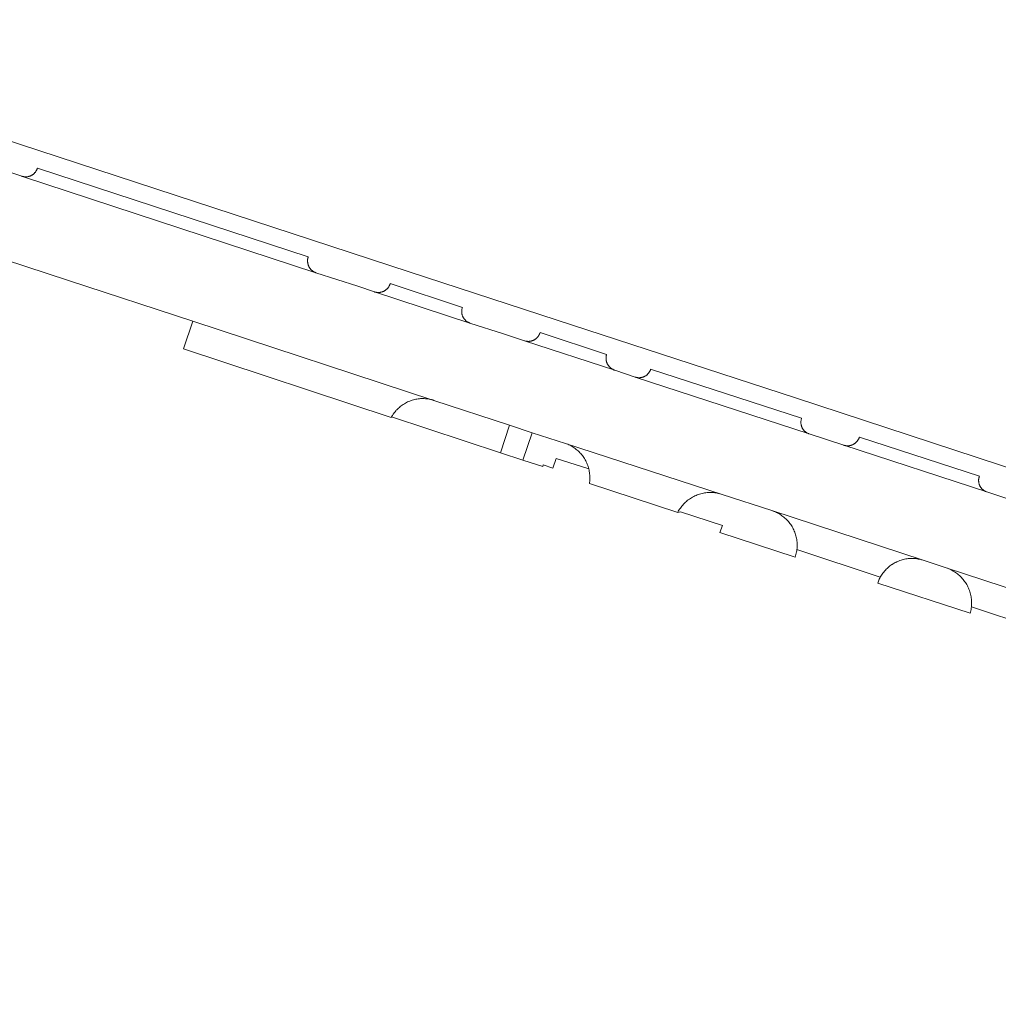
# Model space of a CAD drawing. Header units: metres. Extents: x 151213 to 156373, y 469495 to 475754.
# Tile 208 of 230: x 154785 to 154866, y 473798 to 473879. Entities that reach past the tile are written whole.
import ezdxf

# ---------------------------------------------------------------- set-up
doc = ezdxf.new("R2010")
doc.units = ezdxf.units.M
doc.layers.add('B-WE-OG-TERREIN_BEGROEID-GV', color=252, linetype='Continuous', lineweight=18)
doc.layers.add('B-WE-VH-OPENVERHARDING_BETONSTRAATSTEEN-GV', color=252, linetype='Continuous', lineweight=18)

msp = doc.modelspace()

# ---------------------------------------------------------------- linework, layer by layer
at = {"layer": 'B-WE-OG-TERREIN_BEGROEID-GV', "flags": 128}
for points in [[(154817.056, 473847.709), (154816.97, 473847.655), (154816.885, 473847.599), (154816.864, 473847.583), (154816.803, 473847.539), (154816.723, 473847.477), (154816.645, 473847.412), (154816.57, 473847.344), (154816.52, 473847.297), (154816.496, 473847.274), (154816.46, 473847.236), (154816.425, 473847.201), (154816.395, 473847.167), (154816.357, 473847.126), (154816.291, 473847.049), (154816.228, 473846.969), (154816.168, 473846.887), (154816.135, 473846.839), (154816.111, 473846.804), (154816.068, 473846.736), (154816.056, 473846.718), (154816.005, 473846.631), (154824.997, 473843.67), (154825.738, 473845.939), (154819.501, 473847.99), (154819.404, 473848.02), (154819.306, 473848.046), (154819.207, 473848.069), (154819.107, 473848.088), (154819.007, 473848.104), (154818.906, 473848.117), (154818.805, 473848.126), (154818.704, 473848.132), (154818.602, 473848.134), (154818.501, 473848.133), (154818.4, 473848.129), (154818.298, 473848.12), (154818.197, 473848.109), (154818.097, 473848.094), (154817.997, 473848.075), (154817.898, 473848.054), (154817.8, 473848.028), (154817.702, 473848), (154817.606, 473847.968), (154817.511, 473847.933), (154817.417, 473847.894), (154817.324, 473847.853), (154817.233, 473847.808), (154817.144, 473847.76)], [(154831.612, 473843.591), (154831.542, 473843.667), (154831.47, 473843.741), (154831.396, 473843.812), (154831.319, 473843.881), (154831.24, 473843.946), (154831.158, 473844.009), (154831.075, 473844.07), (154830.989, 473844.127), (154830.902, 473844.181), (154830.813, 473844.233), (154830.722, 473844.281), (154830.629, 473844.326), (154830.535, 473844.368), (154830.44, 473844.407), (154830.343, 473844.442), (154827.614, 473845.314), (154826.831, 473843.042), (154828.476, 473842.522), (154828.519, 473842.655), (154829.318, 473842.395), (154829.576, 473843.203), (154832.273, 473842.326), (154832.247, 473842.426), (154832.217, 473842.524), (154832.184, 473842.622), (154832.148, 473842.718), (154832.108, 473842.813), (154832.065, 473842.907), (154832.019, 473842.999), (154831.97, 473843.089), (154831.917, 473843.178), (154831.862, 473843.265), (154831.804, 473843.349), (154831.742, 473843.432), (154831.678, 473843.513)], [(154849.44, 473835.68), (154849.451, 473835.783), (154849.458, 473835.886), (154849.461, 473835.989), (154849.462, 473836.092), (154849.458, 473836.195), (154849.451, 473836.298), (154849.44, 473836.401), (154849.426, 473836.504), (154849.408, 473836.605), (154849.387, 473836.706), (154849.362, 473836.807), (154849.334, 473836.906), (154849.303, 473837.005), (154849.268, 473837.102), (154849.229, 473837.198), (154849.188, 473837.292), (154849.143, 473837.385), (154849.095, 473837.477), (154849.044, 473837.567), (154848.99, 473837.655), (154848.932, 473837.741), (154848.872, 473837.825), (154848.809, 473837.906), (154848.743, 473837.986), (154848.675, 473838.063), (154848.603, 473838.138), (154848.53, 473838.21), (154848.453, 473838.28), (154848.375, 473838.347), (154848.294, 473838.412), (154848.211, 473838.473), (154848.126, 473838.532), (154848.039, 473838.587), (154847.95, 473838.64), (154847.859, 473838.689), (154847.767, 473838.736), (154847.673, 473838.779), (154847.578, 473838.818), (154847.481, 473838.855), (154847.383, 473838.888), (154843.284, 473840.227), (154843.184, 473840.259), (154843.082, 473840.288), (154842.98, 473840.313), (154842.877, 473840.334), (154842.773, 473840.352), (154842.669, 473840.366), (154842.564, 473840.377), (154842.459, 473840.384), (154842.354, 473840.387), (154842.248, 473840.387), (154842.143, 473840.383), (154842.038, 473840.375), (154841.933, 473840.364), (154841.829, 473840.349), (154841.725, 473840.331), (154841.622, 473840.309), (154841.52, 473840.283), (154841.419, 473840.254), (154841.319, 473840.222), (154841.22, 473840.186), (154841.122, 473840.146), (154841.026, 473840.104), (154840.931, 473840.058), (154840.838, 473840.008), (154840.747, 473839.956), (154840.657, 473839.9), (154840.57, 473839.842), (154840.485, 473839.78), (154840.401, 473839.715), (154840.321, 473839.648), (154840.242, 473839.578), (154840.166, 473839.505), (154840.092, 473839.429), (154840.022, 473839.351), (154839.954, 473839.271), (154839.888, 473839.188), (154839.826, 473839.103), (154839.767, 473839.017), (154839.71, 473838.928), (154839.657, 473838.837), (154839.607, 473838.744), (154839.848, 473838.779), (154843.304, 473837.651), (154843.097, 473837.079), (154849.296, 473835.053), (154849.364, 473835.284), (154849.388, 473835.382), (154849.409, 473835.481), (154849.426, 473835.58)], [(154859.659, 473834.857), (154859.558, 473834.88), (154859.476, 473834.896), (154859.457, 473834.9), (154859.355, 473834.916), (154859.343, 473834.917), (154859.253, 473834.928), (154859.15, 473834.937), (154859.052, 473834.942), (154859.047, 473834.942), (154858.944, 473834.944), (154858.841, 473834.943), (154858.738, 473834.937), (154858.635, 473834.928), (154858.533, 473834.916), (154858.431, 473834.9), (154858.33, 473834.881), (154858.229, 473834.858), (154858.129, 473834.832), (154858.031, 473834.802), (154857.933, 473834.769), (154857.837, 473834.732), (154857.742, 473834.692), (154857.699, 473834.673), (154857.648, 473834.649), (154857.602, 473834.626), (154857.556, 473834.603), (154857.465, 473834.554), (154857.377, 473834.501), (154857.336, 473834.475), (154857.29, 473834.446), (154857.27, 473834.432), (154857.205, 473834.387), (154857.122, 473834.326), (154857.058, 473834.275), (154857.041, 473834.261), (154857.03, 473834.252), (154856.963, 473834.195), (154856.887, 473834.125), (154856.813, 473834.053), (154856.742, 473833.978), (154856.674, 473833.901), (154856.608, 473833.822), (154856.545, 473833.74), (154856.485, 473833.656), (154856.428, 473833.57), (154856.373, 473833.483), (154856.322, 473833.393), (154856.28, 473833.313), (154856.24, 473833.232), (154856.203, 473833.15), (154856.168, 473833.067), (154856.136, 473832.982), (154856.106, 473832.897), (154863.736, 473830.419), (154863.764, 473830.522), (154863.788, 473830.626), (154863.808, 473830.731), (154863.825, 473830.836), (154863.838, 473830.942), (154863.848, 473831.048), (154863.854, 473831.154), (154863.856, 473831.26), (154863.854, 473831.367), (154863.849, 473831.473), (154863.84, 473831.579), (154863.827, 473831.684), (154863.823, 473831.709), (154863.811, 473831.789), (154863.791, 473831.893), (154863.767, 473831.997), (154863.74, 473832.1), (154863.709, 473832.202), (154863.675, 473832.302), (154863.637, 473832.401), (154863.596, 473832.499), (154863.551, 473832.596), (154863.504, 473832.691), (154863.452, 473832.784), (154863.398, 473832.875), (154863.341, 473832.965), (154863.28, 473833.052), (154863.217, 473833.137), (154863.15, 473833.22), (154863.081, 473833.301), (154863.009, 473833.379), (154862.934, 473833.454), (154862.857, 473833.527), (154862.777, 473833.597), (154862.695, 473833.665), (154862.611, 473833.729), (154862.524, 473833.791), (154862.435, 473833.849), (154862.344, 473833.905), (154862.252, 473833.957), (154862.158, 473834.006), (154862.062, 473834.051), (154861.964, 473834.094), (154861.865, 473834.133), (154861.765, 473834.168), (154859.857, 473834.801), (154859.758, 473834.831), (154859.732, 473834.838)]]:
    msp.add_lwpolyline(points, close=True, dxfattribs=at)
at = {"layer": 'B-WE-VH-OPENVERHARDING_BETONSTRAATSTEEN-GV', "flags": 128}
for points in [[(154989.139, 473802.308), (154947.004, 473816.144), (154895.216, 473833.131), (154888.666, 473835.279), (154849.316, 473848.186), (154829.658, 473854.614), (154817.442, 473858.591), (154780.417, 473870.726), (154754.162, 473879.309), (154738.604, 473884.353)], [(154974.893, 473804.386), (154968.72, 473806.403), (154950.583, 473812.362), (154947.286, 473813.444), (154900.361, 473828.865), (154888.917, 473832.602), (154867.01, 473839.795), (154865.106, 473840.43), (154853.311, 473844.282), (154850.456, 473845.217), (154836.111, 473849.901), (154834.41, 473850.48), (154826.975, 473852.902), (154825.232, 473853.468), (154822.473, 473854.364), (154814.6, 473856.937), (154813.227, 473857.4), (154809.764, 473858.521), (154785.565, 473866.461), (154785.531, 473866.47), (154785.498, 473866.481), (154782.729, 473867.387)], [(154782.729, 473867.387), (154785.498, 473866.481), (154785.531, 473866.47), (154785.565, 473866.461), (154785.599, 473866.453), (154785.633, 473866.446), (154785.668, 473866.44), (154785.702, 473866.435), (154785.737, 473866.432), (154785.772, 473866.429), (154785.807, 473866.428), (154785.842, 473866.429), (154785.877, 473866.43), (154785.912, 473866.432), (154785.947, 473866.436), (154785.981, 473866.441), (154786.016, 473866.447), (154786.05, 473866.455), (154786.084, 473866.463), (154786.117, 473866.473), (154786.151, 473866.484), (154786.184, 473866.496), (154786.216, 473866.509), (154786.248, 473866.523), (154786.279, 473866.539), (154786.31, 473866.555), (154786.34, 473866.573), (154786.37, 473866.591), (154786.399, 473866.611), (154786.427, 473866.631), (154786.455, 473866.653), (154786.482, 473866.675), (154786.508, 473866.699), (154786.533, 473866.723), (154786.557, 473866.748), (154786.581, 473866.774), (154786.603, 473866.801), (154786.625, 473866.828), (154786.646, 473866.857), (154786.665, 473866.886), (154786.684, 473866.915), (154786.701, 473866.945), (154786.718, 473866.976), (154786.733, 473867.008), (154786.748, 473867.04), (154786.761, 473867.072), (154786.773, 473867.105), (154786.784, 473867.138), (154809.131, 473859.837), (154809.12, 473859.804), (154809.109, 473859.77), (154809.1, 473859.736), (154809.093, 473859.701), (154809.086, 473859.666), (154809.08, 473859.631), (154809.076, 473859.596), (154809.073, 473859.561), (154809.071, 473859.526), (154809.071, 473859.491), (154809.071, 473859.455), (154809.073, 473859.42), (154809.076, 473859.385), (154809.081, 473859.35), (154809.086, 473859.315), (154809.093, 473859.28), (154809.101, 473859.246), (154809.11, 473859.212), (154809.12, 473859.178), (154809.131, 473859.144), (154809.144, 473859.111), (154809.157, 473859.079), (154809.172, 473859.047), (154809.188, 473859.015), (154809.205, 473858.984), (154809.223, 473858.954), (154809.242, 473858.924), (154809.262, 473858.895), (154809.283, 473858.866), (154809.305, 473858.839), (154809.328, 473858.812), (154809.352, 473858.786), (154809.377, 473858.761), (154809.402, 473858.736), (154809.429, 473858.713), (154809.456, 473858.69), (154809.484, 473858.669), (154809.512, 473858.648), (154809.542, 473858.628), (154809.572, 473858.61), (154809.603, 473858.592), (154809.634, 473858.576), (154809.666, 473858.56), (154809.698, 473858.546), (154809.731, 473858.533), (154809.764, 473858.521), (154813.227, 473857.4), (154814.6, 473856.937), (154814.634, 473856.927), (154814.668, 473856.918), (154814.702, 473856.91), (154814.737, 473856.904), (154814.772, 473856.898), (154814.807, 473856.894), (154814.842, 473856.891), (154814.877, 473856.89), (154814.913, 473856.889), (154814.948, 473856.89), (154814.983, 473856.892), (154815.018, 473856.895), (154815.053, 473856.899), (154815.088, 473856.905), (154815.123, 473856.912), (154815.157, 473856.92), (154815.191, 473856.929), (154815.225, 473856.939), (154815.258, 473856.951), (154815.291, 473856.964), (154815.324, 473856.977), (154815.356, 473856.992), (154815.387, 473857.008), (154815.418, 473857.026), (154815.448, 473857.044), (154815.478, 473857.063), (154815.507, 473857.083), (154815.535, 473857.104), (154815.563, 473857.126), (154815.589, 473857.15), (154815.615, 473857.174), (154815.64, 473857.198), (154815.664, 473857.224), (154815.688, 473857.251), (154815.71, 473857.278), (154815.731, 473857.306), (154815.752, 473857.335), (154815.771, 473857.365), (154815.789, 473857.395), (154815.807, 473857.425), (154815.823, 473857.457), (154815.838, 473857.489), (154815.852, 473857.521), (154815.865, 473857.554), (154815.876, 473857.587), (154815.887, 473857.621), (154821.848, 473855.656), (154821.837, 473855.623), (154821.826, 473855.59), (154821.817, 473855.556), (154821.81, 473855.522), (154821.803, 473855.488), (154821.797, 473855.454), (154821.793, 473855.419), (154821.79, 473855.385), (154821.788, 473855.35), (154821.788, 473855.315), (154821.788, 473855.28), (154821.79, 473855.246), (154821.793, 473855.211), (154821.797, 473855.177), (154821.801, 473855.15), (154821.802, 473855.142), (154821.804, 473855.133), (154821.809, 473855.108), (154821.817, 473855.074), (154821.826, 473855.04), (154821.836, 473855.007), (154821.847, 473854.974), (154821.859, 473854.942), (154821.873, 473854.91), (154821.887, 473854.878), (154821.903, 473854.847), (154821.92, 473854.817), (154821.938, 473854.787), (154821.956, 473854.757), (154821.976, 473854.729), (154821.997, 473854.701), (154822.019, 473854.674), (154822.041, 473854.648), (154822.065, 473854.622), (154822.09, 473854.597), (154822.115, 473854.573), (154822.141, 473854.55), (154822.168, 473854.528), (154822.196, 473854.507), (154822.224, 473854.487), (154822.253, 473854.468), (154822.283, 473854.45), (154822.313, 473854.433), (154822.344, 473854.417), (154822.375, 473854.402), (154822.407, 473854.388), (154822.44, 473854.376), (154822.473, 473854.364), (154825.232, 473853.468), (154826.975, 473852.902), (154827.009, 473852.892), (154827.042, 473852.883), (154827.076, 473852.876), (154827.111, 473852.869), (154827.145, 473852.864), (154827.18, 473852.859), (154827.215, 473852.856), (154827.25, 473852.855), (154827.285, 473852.854), (154827.319, 473852.855), (154827.354, 473852.856), (154827.388, 473852.859), (154827.389, 473852.86), (154827.424, 473852.864), (154827.458, 473852.869), (154827.493, 473852.876), (154827.496, 473852.877), (154827.527, 473852.884), (154827.556, 473852.891), (154827.56, 473852.893), (154827.594, 473852.903), (154827.599, 473852.905), (154827.627, 473852.914), (154827.659, 473852.927), (154827.685, 473852.937), (154827.692, 473852.94), (154827.723, 473852.955), (154827.731, 473852.959), (154827.755, 473852.971), (154827.777, 473852.983), (154827.785, 473852.987), (154827.815, 473853.005), (154827.844, 473853.024), (154827.873, 473853.044), (154827.901, 473853.065), (154827.928, 473853.087), (154827.955, 473853.109), (154827.981, 473853.133), (154828.005, 473853.158), (154828.021, 473853.174), (154828.029, 473853.183), (154828.053, 473853.209), (154828.061, 473853.22), (154828.075, 473853.236), (154828.088, 473853.253), (154828.096, 473853.264), (154828.104, 473853.276), (154828.116, 473853.292), (154828.135, 473853.322), (154828.154, 473853.351), (154828.171, 473853.382), (154828.187, 473853.413), (154828.202, 473853.444), (154828.216, 473853.476), (154828.229, 473853.509), (154828.24, 473853.542), (154828.251, 473853.575), (154833.748, 473851.782), (154833.738, 473851.748), (154833.728, 473851.713), (154833.72, 473851.678), (154833.713, 473851.642), (154833.708, 473851.607), (154833.703, 473851.571), (154833.7, 473851.535), (154833.698, 473851.499), (154833.698, 473851.463), (154833.698, 473851.427), (154833.7, 473851.391), (154833.703, 473851.355), (154833.708, 473851.319), (154833.713, 473851.284), (154833.72, 473851.248), (154833.728, 473851.213), (154833.738, 473851.178), (154833.748, 473851.144), (154833.76, 473851.11), (154833.773, 473851.076), (154833.787, 473851.043), (154833.802, 473851.01), (154833.818, 473850.978), (154833.836, 473850.947), (154833.854, 473850.916), (154833.874, 473850.886), (154833.895, 473850.856), (154833.916, 473850.827), (154833.939, 473850.799), (154833.962, 473850.772), (154833.987, 473850.746), (154834.012, 473850.72), (154834.039, 473850.695), (154834.066, 473850.672), (154834.094, 473850.649), (154834.123, 473850.627), (154834.152, 473850.607), (154834.182, 473850.587), (154834.213, 473850.568), (154834.245, 473850.551), (154834.277, 473850.534), (154834.309, 473850.519), (154834.342, 473850.505), (154834.376, 473850.492), (154834.41, 473850.48), (154836.111, 473849.901), (154836.144, 473849.891), (154836.177, 473849.882), (154836.211, 473849.874), (154836.245, 473849.868), (154836.279, 473849.863), (154836.313, 473849.858), (154836.346, 473849.855), (154836.381, 473849.853), (154836.416, 473849.853), (154836.45, 473849.853), (154836.485, 473849.855), (154836.519, 473849.858), (154836.553, 473849.862), (154836.587, 473849.867), (154836.59, 473849.868), (154836.621, 473849.874), (154836.655, 473849.881), (154836.688, 473849.89), (154836.721, 473849.9), (154836.754, 473849.911), (154836.786, 473849.923), (154836.818, 473849.936), (154836.843, 473849.948), (154836.849, 473849.95), (154836.88, 473849.966), (154836.91, 473849.982), (154836.94, 473849.999), (154836.969, 473850.018), (154836.997, 473850.037), (154837.025, 473850.058), (154837.052, 473850.079), (154837.078, 473850.101), (154837.104, 473850.124), (154837.129, 473850.148), (154837.152, 473850.173), (154837.175, 473850.199), (154837.197, 473850.225), (154837.219, 473850.252), (154837.239, 473850.28), (154837.258, 473850.309), (154837.276, 473850.338), (154837.294, 473850.367), (154837.31, 473850.398), (154837.325, 473850.429), (154837.339, 473850.46), (154837.352, 473850.492), (154837.364, 473850.524), (154837.375, 473850.557), (154849.835, 473846.518), (154849.824, 473846.485), (154849.813, 473846.452), (154849.804, 473846.418), (154849.796, 473846.384), (154849.79, 473846.35), (154849.784, 473846.315), (154849.78, 473846.281), (154849.776, 473846.246), (154849.775, 473846.215), (154849.775, 473846.211), (154849.774, 473846.176), (154849.774, 473846.141), (154849.776, 473846.106), (154849.779, 473846.072), (154849.783, 473846.037), (154849.788, 473846.002), (154849.795, 473845.968), (154849.802, 473845.934), (154849.811, 473845.9), (154849.821, 473845.867), (154849.832, 473845.834), (154849.844, 473845.801), (154849.858, 473845.769), (154849.872, 473845.737), (154849.888, 473845.706), (154849.904, 473845.675), (154849.922, 473845.645), (154849.941, 473845.616), (154849.961, 473845.587), (154849.981, 473845.559), (154850.003, 473845.531), (154850.026, 473845.505), (154850.049, 473845.479), (154850.074, 473845.454), (154850.099, 473845.43), (154850.125, 473845.407), (154850.152, 473845.384), (154850.179, 473845.363), (154850.208, 473845.343), (154850.237, 473845.323), (154850.266, 473845.305), (154850.297, 473845.288), (154850.327, 473845.271), (154850.359, 473845.256), (154850.391, 473845.242), (154850.423, 473845.229), (154850.456, 473845.217), (154853.311, 473844.282), (154853.345, 473844.272), (154853.38, 473844.264), (154853.415, 473844.256), (154853.45, 473844.25), (154853.485, 473844.245), (154853.52, 473844.241), (154853.556, 473844.238), (154853.592, 473844.237), (154853.627, 473844.237), (154853.663, 473844.238), (154853.698, 473844.24), (154853.734, 473844.244), (154853.769, 473844.249), (154853.804, 473844.255), (154853.839, 473844.262), (154853.87, 473844.269), (154853.874, 473844.27), (154853.879, 473844.271), (154853.908, 473844.28), (154853.942, 473844.29), (154853.976, 473844.302), (154854.009, 473844.315), (154854.042, 473844.33), (154854.074, 473844.345), (154854.106, 473844.361), (154854.137, 473844.379), (154854.167, 473844.397), (154854.197, 473844.417), (154854.226, 473844.438), (154854.254, 473844.459), (154854.282, 473844.482), (154854.309, 473844.505), (154854.335, 473844.53), (154854.36, 473844.555), (154854.384, 473844.581), (154854.407, 473844.608), (154854.43, 473844.636), (154854.451, 473844.664), (154854.471, 473844.694), (154854.491, 473844.723), (154854.509, 473844.754), (154854.526, 473844.785), (154854.542, 473844.817), (154854.558, 473844.849), (154854.572, 473844.882), (154854.584, 473844.915), (154854.596, 473844.949), (154864.497, 473841.727), (154864.485, 473841.694), (154864.475, 473841.661), (154864.466, 473841.628), (154864.458, 473841.594), (154864.451, 473841.56), (154864.445, 473841.526), (154864.44, 473841.491), (154864.437, 473841.457), (154864.435, 473841.422), (154864.434, 473841.388), (154864.434, 473841.353), (154864.436, 473841.318), (154864.438, 473841.284), (154864.442, 473841.249), (154864.447, 473841.215), (154864.453, 473841.181), (154864.461, 473841.147), (154864.469, 473841.113), (154864.479, 473841.08), (154864.49, 473841.047), (154864.502, 473841.014), (154864.515, 473840.982), (154864.529, 473840.951), (154864.544, 473840.919), (154864.561, 473840.889), (154864.578, 473840.859), (154864.596, 473840.829), (154864.616, 473840.801), (154864.636, 473840.773), (154864.658, 473840.745), (154864.68, 473840.719), (154864.703, 473840.693), (154864.727, 473840.668), (154864.752, 473840.644), (154864.778, 473840.621), (154864.805, 473840.598), (154864.832, 473840.577), (154864.86, 473840.556), (154864.889, 473840.537), (154864.918, 473840.519), (154864.948, 473840.501), (154864.979, 473840.485), (154865.01, 473840.469), (154865.041, 473840.455), (154865.073, 473840.442), (154865.106, 473840.43), (154867.01, 473839.795)], [(154773.389, 473863.107), (154789.363, 473857.87), (154799.599, 473854.515), (154819.501, 473847.99), (154825.738, 473845.939), (154827.614, 473845.314), (154830.343, 473844.442), (154843.284, 473840.227), (154847.383, 473838.888), (154859.857, 473834.801), (154861.765, 473834.168), (154877.363, 473829.058), (154893.019, 473823.927), (154907.162, 473819.285), (154908.602, 473818.818), (154921.778, 473814.497), (154927.082, 473812.755), (154964.015, 473800.645), (154971.548, 473798.159)], [(154877.363, 473829.058), (154861.765, 473834.168), (154861.865, 473834.133), (154861.964, 473834.094), (154862.062, 473834.051), (154862.158, 473834.006), (154862.252, 473833.957), (154862.344, 473833.905), (154862.435, 473833.849), (154862.524, 473833.791), (154862.611, 473833.729), (154862.695, 473833.665), (154862.777, 473833.597), (154862.857, 473833.527), (154862.934, 473833.454), (154863.009, 473833.379), (154863.081, 473833.301), (154863.15, 473833.22), (154863.217, 473833.137), (154863.28, 473833.052), (154863.341, 473832.965), (154863.398, 473832.875), (154863.452, 473832.784), (154863.504, 473832.691), (154863.551, 473832.596), (154863.596, 473832.499), (154863.637, 473832.401), (154863.675, 473832.302), (154863.709, 473832.202), (154863.74, 473832.1), (154863.767, 473831.997), (154863.791, 473831.893), (154863.811, 473831.789), (154863.823, 473831.709), (154863.827, 473831.684), (154863.84, 473831.579), (154863.849, 473831.473), (154863.854, 473831.367), (154863.856, 473831.26), (154863.854, 473831.154), (154863.848, 473831.048), (154863.838, 473830.942), (154873.793, 473827.656)]]:
    msp.add_lwpolyline(points, dxfattribs=at)
for points in [[(154809.764, 473858.521), (154809.731, 473858.533), (154809.698, 473858.546), (154809.666, 473858.56), (154809.634, 473858.576), (154809.603, 473858.592), (154809.572, 473858.61), (154809.542, 473858.628), (154809.512, 473858.648), (154809.484, 473858.669), (154809.456, 473858.69), (154809.429, 473858.713), (154809.402, 473858.736), (154809.377, 473858.761), (154809.352, 473858.786), (154809.328, 473858.812), (154809.305, 473858.839), (154809.283, 473858.866), (154809.262, 473858.895), (154809.242, 473858.924), (154809.223, 473858.954), (154809.205, 473858.984), (154809.188, 473859.015), (154809.172, 473859.047), (154809.157, 473859.079), (154809.144, 473859.111), (154809.131, 473859.144), (154809.12, 473859.178), (154809.11, 473859.212), (154809.101, 473859.246), (154809.093, 473859.28), (154809.086, 473859.315), (154809.081, 473859.35), (154809.076, 473859.385), (154809.073, 473859.42), (154809.071, 473859.455), (154809.071, 473859.491), (154809.071, 473859.526), (154809.073, 473859.561), (154809.076, 473859.596), (154809.08, 473859.631), (154809.086, 473859.666), (154809.093, 473859.701), (154809.1, 473859.736), (154809.109, 473859.77), (154809.12, 473859.804), (154809.131, 473859.837), (154786.784, 473867.138), (154786.773, 473867.105), (154786.761, 473867.072), (154786.748, 473867.04), (154786.733, 473867.008), (154786.718, 473866.976), (154786.701, 473866.945), (154786.684, 473866.915), (154786.665, 473866.886), (154786.646, 473866.857), (154786.625, 473866.828), (154786.603, 473866.801), (154786.581, 473866.774), (154786.557, 473866.748), (154786.533, 473866.723), (154786.508, 473866.699), (154786.482, 473866.675), (154786.455, 473866.653), (154786.427, 473866.631), (154786.399, 473866.611), (154786.37, 473866.591), (154786.34, 473866.573), (154786.31, 473866.555), (154786.279, 473866.539), (154786.248, 473866.523), (154786.216, 473866.509), (154786.184, 473866.496), (154786.151, 473866.484), (154786.117, 473866.473), (154786.084, 473866.463), (154786.05, 473866.455), (154786.016, 473866.447), (154785.981, 473866.441), (154785.947, 473866.436), (154785.912, 473866.432), (154785.877, 473866.43), (154785.842, 473866.429), (154785.807, 473866.428), (154785.772, 473866.429), (154785.737, 473866.432), (154785.702, 473866.435), (154785.668, 473866.44), (154785.633, 473866.446), (154785.599, 473866.453), (154785.565, 473866.461)], [(154821.859, 473854.942), (154821.847, 473854.974), (154821.836, 473855.007), (154821.826, 473855.04), (154821.817, 473855.074), (154821.809, 473855.108), (154821.804, 473855.133), (154821.802, 473855.142), (154821.801, 473855.15), (154821.797, 473855.177), (154821.793, 473855.211), (154821.79, 473855.246), (154821.788, 473855.28), (154821.788, 473855.315), (154821.788, 473855.35), (154821.79, 473855.385), (154821.793, 473855.419), (154821.797, 473855.454), (154821.803, 473855.488), (154821.81, 473855.522), (154821.817, 473855.556), (154821.826, 473855.59), (154821.837, 473855.623), (154821.848, 473855.656), (154815.887, 473857.621), (154815.876, 473857.587), (154815.865, 473857.554), (154815.852, 473857.521), (154815.838, 473857.489), (154815.823, 473857.457), (154815.807, 473857.425), (154815.789, 473857.395), (154815.771, 473857.365), (154815.752, 473857.335), (154815.731, 473857.306), (154815.71, 473857.278), (154815.688, 473857.251), (154815.664, 473857.224), (154815.64, 473857.198), (154815.615, 473857.174), (154815.589, 473857.15), (154815.563, 473857.126), (154815.535, 473857.104), (154815.507, 473857.083), (154815.478, 473857.063), (154815.448, 473857.044), (154815.418, 473857.026), (154815.387, 473857.008), (154815.356, 473856.992), (154815.324, 473856.977), (154815.291, 473856.964), (154815.258, 473856.951), (154815.225, 473856.939), (154815.191, 473856.929), (154815.157, 473856.92), (154815.123, 473856.912), (154815.088, 473856.905), (154815.053, 473856.899), (154815.018, 473856.895), (154814.983, 473856.892), (154814.948, 473856.89), (154814.913, 473856.889), (154814.877, 473856.89), (154814.842, 473856.891), (154814.807, 473856.894), (154814.772, 473856.898), (154814.737, 473856.904), (154814.702, 473856.91), (154814.668, 473856.918), (154814.634, 473856.927), (154814.6, 473856.937), (154822.473, 473854.364), (154822.44, 473854.376), (154822.407, 473854.388), (154822.375, 473854.402), (154822.344, 473854.417), (154822.313, 473854.433), (154822.283, 473854.45), (154822.253, 473854.468), (154822.224, 473854.487), (154822.196, 473854.507), (154822.168, 473854.528), (154822.141, 473854.55), (154822.115, 473854.573), (154822.09, 473854.597), (154822.065, 473854.622), (154822.041, 473854.648), (154822.019, 473854.674), (154821.997, 473854.701), (154821.976, 473854.729), (154821.956, 473854.757), (154821.938, 473854.787), (154821.92, 473854.817), (154821.903, 473854.847), (154821.887, 473854.878), (154821.873, 473854.91)], [(154816.97, 473847.655), (154817.056, 473847.709), (154817.144, 473847.76), (154817.233, 473847.808), (154817.324, 473847.853), (154817.417, 473847.894), (154817.511, 473847.933), (154817.606, 473847.968), (154817.702, 473848), (154817.8, 473848.028), (154817.898, 473848.054), (154817.997, 473848.075), (154818.097, 473848.094), (154818.197, 473848.109), (154818.298, 473848.12), (154818.4, 473848.129), (154818.501, 473848.133), (154818.602, 473848.134), (154818.704, 473848.132), (154818.805, 473848.126), (154818.906, 473848.117), (154819.007, 473848.104), (154819.107, 473848.088), (154819.207, 473848.069), (154819.306, 473848.046), (154819.404, 473848.02), (154819.501, 473847.99), (154799.599, 473854.515), (154798.839, 473852.227), (154815.977, 473846.582), (154816.005, 473846.631), (154816.056, 473846.718), (154816.068, 473846.736), (154816.111, 473846.804), (154816.135, 473846.839), (154816.168, 473846.887), (154816.228, 473846.969), (154816.291, 473847.049), (154816.357, 473847.126), (154816.395, 473847.167), (154816.425, 473847.201), (154816.46, 473847.236), (154816.496, 473847.274), (154816.52, 473847.297), (154816.57, 473847.344), (154816.645, 473847.412), (154816.723, 473847.477), (154816.803, 473847.539), (154816.864, 473847.583), (154816.885, 473847.599)], [(154833.802, 473851.01), (154833.787, 473851.043), (154833.773, 473851.076), (154833.76, 473851.11), (154833.748, 473851.144), (154833.738, 473851.178), (154833.728, 473851.213), (154833.72, 473851.248), (154833.713, 473851.284), (154833.708, 473851.319), (154833.703, 473851.355), (154833.7, 473851.391), (154833.698, 473851.427), (154833.698, 473851.463), (154833.698, 473851.499), (154833.7, 473851.535), (154833.703, 473851.571), (154833.708, 473851.607), (154833.713, 473851.642), (154833.72, 473851.678), (154833.728, 473851.713), (154833.738, 473851.748), (154833.748, 473851.782), (154828.251, 473853.575), (154828.24, 473853.542), (154828.229, 473853.509), (154828.216, 473853.476), (154828.202, 473853.444), (154828.187, 473853.413), (154828.171, 473853.382), (154828.154, 473853.351), (154828.135, 473853.322), (154828.116, 473853.292), (154828.104, 473853.276), (154828.096, 473853.264), (154828.088, 473853.253), (154828.075, 473853.236), (154828.061, 473853.22), (154828.053, 473853.209), (154828.029, 473853.183), (154828.021, 473853.174), (154828.005, 473853.158), (154827.981, 473853.133), (154827.955, 473853.109), (154827.928, 473853.087), (154827.901, 473853.065), (154827.873, 473853.044), (154827.844, 473853.024), (154827.815, 473853.005), (154827.785, 473852.987), (154827.777, 473852.983), (154827.755, 473852.971), (154827.731, 473852.959), (154827.723, 473852.955), (154827.692, 473852.94), (154827.685, 473852.937), (154827.659, 473852.927), (154827.627, 473852.914), (154827.599, 473852.905), (154827.594, 473852.903), (154827.56, 473852.893), (154827.556, 473852.891), (154827.527, 473852.884), (154827.496, 473852.877), (154827.493, 473852.876), (154827.458, 473852.869), (154827.424, 473852.864), (154827.389, 473852.86), (154827.388, 473852.859), (154827.354, 473852.856), (154827.319, 473852.855), (154827.285, 473852.854), (154827.25, 473852.855), (154827.215, 473852.856), (154827.18, 473852.859), (154827.145, 473852.864), (154827.111, 473852.869), (154827.076, 473852.876), (154827.042, 473852.883), (154827.009, 473852.892), (154826.975, 473852.902), (154834.41, 473850.48), (154834.376, 473850.492), (154834.342, 473850.505), (154834.309, 473850.519), (154834.277, 473850.534), (154834.245, 473850.551), (154834.213, 473850.568), (154834.182, 473850.587), (154834.152, 473850.607), (154834.123, 473850.627), (154834.094, 473850.649), (154834.066, 473850.672), (154834.039, 473850.695), (154834.012, 473850.72), (154833.987, 473850.746), (154833.962, 473850.772), (154833.939, 473850.799), (154833.916, 473850.827), (154833.895, 473850.856), (154833.874, 473850.886), (154833.854, 473850.916), (154833.836, 473850.947), (154833.818, 473850.978)], [(154849.858, 473845.769), (154849.844, 473845.801), (154849.832, 473845.834), (154849.821, 473845.867), (154849.811, 473845.9), (154849.802, 473845.934), (154849.795, 473845.968), (154849.788, 473846.002), (154849.783, 473846.037), (154849.779, 473846.072), (154849.776, 473846.106), (154849.774, 473846.141), (154849.774, 473846.176), (154849.775, 473846.211), (154849.775, 473846.215), (154849.776, 473846.246), (154849.78, 473846.281), (154849.784, 473846.315), (154849.79, 473846.35), (154849.796, 473846.384), (154849.804, 473846.418), (154849.813, 473846.452), (154849.824, 473846.485), (154849.835, 473846.518), (154837.375, 473850.557), (154837.364, 473850.524), (154837.352, 473850.492), (154837.339, 473850.46), (154837.325, 473850.429), (154837.31, 473850.398), (154837.294, 473850.367), (154837.276, 473850.338), (154837.258, 473850.309), (154837.239, 473850.28), (154837.219, 473850.252), (154837.197, 473850.225), (154837.175, 473850.199), (154837.152, 473850.173), (154837.129, 473850.148), (154837.104, 473850.124), (154837.078, 473850.101), (154837.052, 473850.079), (154837.025, 473850.058), (154836.997, 473850.037), (154836.969, 473850.018), (154836.94, 473849.999), (154836.91, 473849.982), (154836.88, 473849.966), (154836.849, 473849.95), (154836.843, 473849.948), (154836.818, 473849.936), (154836.786, 473849.923), (154836.754, 473849.911), (154836.721, 473849.9), (154836.688, 473849.89), (154836.655, 473849.881), (154836.621, 473849.874), (154836.59, 473849.868), (154836.587, 473849.867), (154836.553, 473849.862), (154836.519, 473849.858), (154836.485, 473849.855), (154836.45, 473849.853), (154836.416, 473849.853), (154836.381, 473849.853), (154836.346, 473849.855), (154836.313, 473849.858), (154836.279, 473849.863), (154836.245, 473849.868), (154836.211, 473849.874), (154836.177, 473849.882), (154836.144, 473849.891), (154836.111, 473849.901), (154850.456, 473845.217), (154850.423, 473845.229), (154850.391, 473845.242), (154850.359, 473845.256), (154850.327, 473845.271), (154850.297, 473845.288), (154850.266, 473845.305), (154850.237, 473845.323), (154850.208, 473845.343), (154850.179, 473845.363), (154850.152, 473845.384), (154850.125, 473845.407), (154850.099, 473845.43), (154850.074, 473845.454), (154850.049, 473845.479), (154850.026, 473845.505), (154850.003, 473845.531), (154849.981, 473845.559), (154849.961, 473845.587), (154849.941, 473845.616), (154849.922, 473845.645), (154849.904, 473845.675), (154849.888, 473845.706), (154849.872, 473845.737)], [(154826.831, 473843.042), (154827.614, 473845.314), (154825.738, 473845.939), (154824.997, 473843.67)], [(154853.311, 473844.282), (154865.106, 473840.43), (154865.073, 473840.442), (154865.041, 473840.455), (154865.01, 473840.469), (154864.979, 473840.485), (154864.948, 473840.501), (154864.918, 473840.519), (154864.889, 473840.537), (154864.86, 473840.556), (154864.832, 473840.577), (154864.805, 473840.598), (154864.778, 473840.621), (154864.752, 473840.644), (154864.727, 473840.668), (154864.703, 473840.693), (154864.68, 473840.719), (154864.658, 473840.745), (154864.636, 473840.773), (154864.616, 473840.801), (154864.596, 473840.829), (154864.578, 473840.859), (154864.561, 473840.889), (154864.544, 473840.919), (154864.529, 473840.951), (154864.515, 473840.982), (154864.502, 473841.014), (154864.49, 473841.047), (154864.479, 473841.08), (154864.469, 473841.113), (154864.461, 473841.147), (154864.453, 473841.181), (154864.447, 473841.215), (154864.442, 473841.249), (154864.438, 473841.284), (154864.436, 473841.318), (154864.434, 473841.353), (154864.434, 473841.388), (154864.435, 473841.422), (154864.437, 473841.457), (154864.44, 473841.491), (154864.445, 473841.526), (154864.451, 473841.56), (154864.458, 473841.594), (154864.466, 473841.628), (154864.475, 473841.661), (154864.485, 473841.694), (154864.497, 473841.727), (154854.596, 473844.949), (154854.584, 473844.915), (154854.572, 473844.882), (154854.558, 473844.849), (154854.542, 473844.817), (154854.526, 473844.785), (154854.509, 473844.754), (154854.491, 473844.723), (154854.471, 473844.694), (154854.451, 473844.664), (154854.43, 473844.636), (154854.407, 473844.608), (154854.384, 473844.581), (154854.36, 473844.555), (154854.335, 473844.53), (154854.309, 473844.505), (154854.282, 473844.482), (154854.254, 473844.459), (154854.226, 473844.438), (154854.197, 473844.417), (154854.167, 473844.397), (154854.137, 473844.379), (154854.106, 473844.361), (154854.074, 473844.345), (154854.042, 473844.33), (154854.009, 473844.315), (154853.976, 473844.302), (154853.942, 473844.29), (154853.908, 473844.28), (154853.879, 473844.271), (154853.874, 473844.27), (154853.87, 473844.269), (154853.839, 473844.262), (154853.804, 473844.255), (154853.769, 473844.249), (154853.734, 473844.244), (154853.698, 473844.24), (154853.663, 473844.238), (154853.627, 473844.237), (154853.592, 473844.237), (154853.556, 473844.238), (154853.52, 473844.241), (154853.485, 473844.245), (154853.45, 473844.25), (154853.415, 473844.256), (154853.38, 473844.264), (154853.345, 473844.272)], [(154840.485, 473839.78), (154840.57, 473839.842), (154840.657, 473839.9), (154840.747, 473839.956), (154840.838, 473840.008), (154840.931, 473840.058), (154841.026, 473840.104), (154841.122, 473840.146), (154841.22, 473840.186), (154841.319, 473840.222), (154841.419, 473840.254), (154841.52, 473840.283), (154841.622, 473840.309), (154841.725, 473840.331), (154841.829, 473840.349), (154841.933, 473840.364), (154842.038, 473840.375), (154842.143, 473840.383), (154842.248, 473840.387), (154842.354, 473840.387), (154842.459, 473840.384), (154842.564, 473840.377), (154842.669, 473840.366), (154842.773, 473840.352), (154842.877, 473840.334), (154842.98, 473840.313), (154843.082, 473840.288), (154843.184, 473840.259), (154843.284, 473840.227), (154830.343, 473844.442), (154830.44, 473844.407), (154830.535, 473844.368), (154830.629, 473844.326), (154830.722, 473844.281), (154830.813, 473844.233), (154830.902, 473844.181), (154830.989, 473844.127), (154831.075, 473844.07), (154831.158, 473844.009), (154831.24, 473843.946), (154831.319, 473843.881), (154831.396, 473843.812), (154831.47, 473843.741), (154831.542, 473843.667), (154831.612, 473843.591), (154831.678, 473843.513), (154831.742, 473843.432), (154831.804, 473843.349), (154831.862, 473843.265), (154831.917, 473843.178), (154831.97, 473843.089), (154832.019, 473842.999), (154832.065, 473842.907), (154832.108, 473842.813), (154832.148, 473842.718), (154832.184, 473842.622), (154832.217, 473842.524), (154832.247, 473842.426), (154832.273, 473842.326), (154832.296, 473842.228), (154832.315, 473842.129), (154832.331, 473842.029), (154832.343, 473841.929), (154832.353, 473841.828), (154832.358, 473841.727), (154832.361, 473841.626), (154832.359, 473841.525), (154832.355, 473841.424), (154832.347, 473841.323), (154832.336, 473841.223), (154832.321, 473841.123), (154839.607, 473838.744), (154839.657, 473838.837), (154839.71, 473838.928), (154839.767, 473839.017), (154839.826, 473839.103), (154839.888, 473839.188), (154839.954, 473839.271), (154840.022, 473839.351), (154840.092, 473839.429), (154840.166, 473839.505), (154840.242, 473839.578), (154840.321, 473839.648), (154840.401, 473839.715)], [(154859.558, 473834.88), (154859.659, 473834.857), (154859.732, 473834.838), (154859.758, 473834.831), (154859.857, 473834.801), (154847.383, 473838.888), (154847.481, 473838.855), (154847.578, 473838.818), (154847.673, 473838.779), (154847.767, 473838.736), (154847.859, 473838.689), (154847.95, 473838.64), (154848.039, 473838.587), (154848.126, 473838.532), (154848.211, 473838.473), (154848.294, 473838.412), (154848.375, 473838.347), (154848.453, 473838.28), (154848.53, 473838.21), (154848.603, 473838.138), (154848.675, 473838.063), (154848.743, 473837.986), (154848.809, 473837.906), (154848.872, 473837.825), (154848.932, 473837.741), (154848.99, 473837.655), (154849.044, 473837.567), (154849.095, 473837.477), (154849.143, 473837.385), (154849.188, 473837.292), (154849.229, 473837.198), (154849.268, 473837.102), (154849.303, 473837.005), (154849.334, 473836.906), (154849.362, 473836.807), (154849.387, 473836.706), (154849.408, 473836.605), (154849.426, 473836.504), (154849.44, 473836.401), (154849.451, 473836.298), (154849.458, 473836.195), (154849.462, 473836.092), (154849.461, 473835.989), (154849.458, 473835.886), (154849.451, 473835.783), (154849.44, 473835.68), (154856.322, 473833.393), (154856.373, 473833.483), (154856.428, 473833.57), (154856.485, 473833.656), (154856.545, 473833.74), (154856.608, 473833.822), (154856.674, 473833.901), (154856.742, 473833.978), (154856.813, 473834.053), (154856.887, 473834.125), (154856.963, 473834.195), (154857.03, 473834.252), (154857.041, 473834.261), (154857.058, 473834.275), (154857.122, 473834.326), (154857.205, 473834.387), (154857.27, 473834.432), (154857.29, 473834.446), (154857.336, 473834.475), (154857.377, 473834.501), (154857.465, 473834.554), (154857.556, 473834.603), (154857.602, 473834.626), (154857.648, 473834.649), (154857.699, 473834.673), (154857.742, 473834.692), (154857.837, 473834.732), (154857.933, 473834.769), (154858.031, 473834.802), (154858.129, 473834.832), (154858.229, 473834.858), (154858.33, 473834.881), (154858.431, 473834.9), (154858.533, 473834.916), (154858.635, 473834.928), (154858.738, 473834.937), (154858.841, 473834.943), (154858.944, 473834.944), (154859.047, 473834.942), (154859.052, 473834.942), (154859.15, 473834.937), (154859.253, 473834.928), (154859.343, 473834.917), (154859.355, 473834.916), (154859.457, 473834.9), (154859.476, 473834.896)]]:
    msp.add_lwpolyline(points, close=True, dxfattribs=at)

doc.saveas('drawing.dxf')
